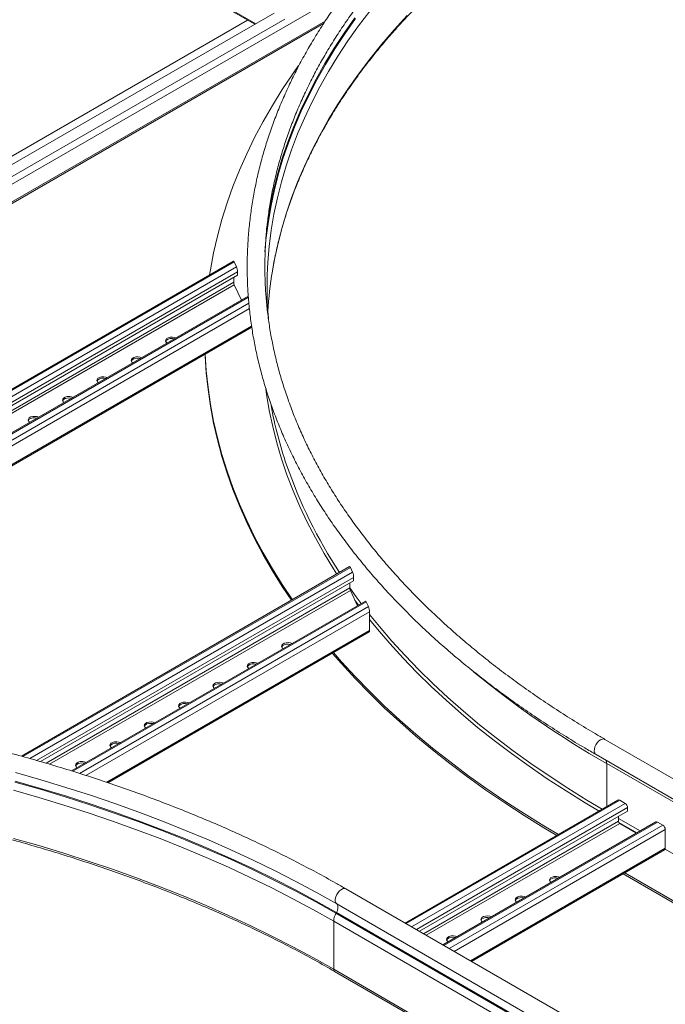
# Model space of a CAD drawing. Header units: millimetres. Extents: x -6 to 5206, y -8403 to -276.
# Tile 53 of 65: x 1644 to 1977, y -2518 to -2011. Entities that reach past the tile are written whole.
import ezdxf

# ---------------------------------------------------------------- set-up
doc = ezdxf.new("R2010")
doc.units = ezdxf.units.MM

msp = doc.modelspace()

# ---------------------------------------------------------------- linework, layer by layer
at = {"color": 8, "linetype": 'Continuous', "lineweight": 15}
for p, q in [((1643.93, -1942.52), (1765.76, -2012.85)), ((1139.86, -2384.3), (1812.37, -1996.07)), ((1166.48, -2378.08), (1801.5, -2011.49)), ((1633.32, -2095.52), (1780.63, -2010.47)), ((1373.68, -2355.42), (1754.68, -2135.48)), ((1379.27, -2355.38), (1755.84, -2137.99)), ((1384.33, -2355.39), (1756.38, -2140.62)), ((1391.68, -2355.43), (1754.41, -2146.03)), ((1394.2, -2355.45), (1754.68, -2147.35)), ((1411.87, -2355.83), (1761.92, -2153.75)), ((1417.1, -2355.99), (1762.2, -2156.77)), ((1421.92, -2356.15), (1762.47, -2159.55)), ((1437.43, -2356.86), (1763.6, -2168.57)), ((1645.74, -2390.22), (1814.44, -2292.83)), ((1649.46, -2391.25), (1815.6, -2295.35)), ((1652.85, -2392.24), (1816.14, -2297.97)), ((1657.79, -2393.67), (1814.17, -2303.39)), ((1659.49, -2394.16), (1814.44, -2304.71)), ((1671.48, -2397.81), (1822.65, -2310.54)), ((1816.77, -2309.74), (1818.63, -2312.25)), ((1675.04, -2398.94), (1823.82, -2313.05)), ((1678.31, -2399.99), (1824.36, -2315.68)), ((1688.96, -2403.51), (1824.36, -2325.35)), ((1946.43, -2416.05), (1946.43, -2393.87)), ((1843.14, -2476.28), (1953.15, -2412.78)), ((1845.9, -2477.88), (1955.91, -2414.37)), ((1848.44, -2479.34), (1957.18, -2416.57)), ((1852.15, -2481.48), (1952.51, -2423.55)), ((1952.51, -2422.16), (1963.62, -2428.57)), ((1853.42, -2482.22), (1953.15, -2424.65)), ((1862.59, -2487.51), (1972.6, -2424)), ((1865.34, -2489.1), (1975.35, -2425.59)), ((1867.89, -2490.57), (1976.63, -2427.8)), ((1952.75, -2424.26), (1961.93, -2429.55)), ((1876.26, -2495.4), (1976.63, -2437.47)), ((1976.53, -2437.98), (2083.47, -2499.72))]:
    msp.add_line(p, q, dxfattribs=at)
at = {"color": 7, "linetype": 'Continuous', "lineweight": 15}
for p, q in [((1644.3, -1943.34), (1765.24, -2013.16)), ((1627.94, -2092.42), (1775.26, -2007.37)), ((1168.72, -2377.6), (1800.68, -2012.78)), ((1624.27, -2090.29), (1761.56, -2011.03)), ((1754.3, -2135.09), (1372.61, -2355.43)), ((1754.68, -2135.48), (1755.84, -2137.99)), ((1387.42, -2355.41), (1756.38, -2142.41)), ((1754.41, -2146.03), (1754.41, -2143.55)), ((1756.38, -2140.62), (1756.38, -2142.41)), ((1758.33, -2155.21), (1754.68, -2147.35)), ((1761.89, -2153.16), (1410.87, -2355.79)), ((1772.26, -2164.78), (1772.04, -2162.28)), ((1438.38, -2356.92), (1763.68, -2169.13)), ((1814.06, -2292.45), (1645.03, -2390.02)), ((1814.44, -2292.83), (1815.6, -2295.35)), ((1654.93, -2392.84), (1816.14, -2299.77)), ((1814.17, -2303.39), (1814.17, -2300.91)), ((1816.14, -2297.97), (1816.14, -2299.77)), ((1818.09, -2312.57), (1814.44, -2304.71)), ((1822.27, -2310.15), (1670.79, -2397.6)), ((1822.65, -2310.54), (1823.82, -2313.05)), ((1824.36, -2315.68), (1824.36, -2325.35)), ((1689.63, -2403.74), (1824.2, -2326.05)), ((2083.43, -2460.98), (1945.54, -2381.38)), ((1940.99, -2389.26), (2078.88, -2468.86)), ((1946.43, -2393.87), (2084.32, -2473.47)), ((1952.25, -2412.69), (1842.61, -2475.98)), ((1953.15, -2412.78), (1955.91, -2414.37)), ((1850, -2480.24), (1957.18, -2418.37)), ((1957.18, -2416.57), (1957.18, -2418.37)), ((1952.51, -2423.55), (1952.51, -2421.06)), ((1971.7, -2423.91), (1862.06, -2487.2)), ((1961.78, -2429.63), (1953.15, -2424.65)), ((1972.6, -2424), (1975.35, -2425.59)), ((1976.63, -2427.8), (1976.63, -2437.47)), ((1876.79, -2495.71), (1976.25, -2438.29)), ((1954.88, -2450.63), (2062.54, -2512.78)), ((1955.73, -2450.14), (2062.54, -2511.8)), ((1950.03, -2537.99), (1812.15, -2458.39)), ((1807.4, -2466.13), (1945.28, -2545.73)), ((1807.27, -2470.54), (1807.03, -2470.98)), ((1807.03, -2470.98), (1944.91, -2550.58)), ((1807.27, -2470.54), (1945.16, -2550.14)), ((1805.86, -2475.03), (1805.86, -2499.8)), ((1805.86, -2475.03), (1943.75, -2554.63)), ((1805.86, -2499.8), (1943.75, -2579.4)), ((1806.36, -2500.9), (1944.24, -2580.5))]:
    msp.add_line(p, q, dxfattribs=at)
at = {"color": 8, "linetype": 'Continuous', "lineweight": 15, "flags": 128}
for points in [[(1824.4, -2006.31), (1818.61, -2013.98), (1813.15, -2021.73), (1808.01, -2029.56), (1803.19, -2037.46), (1798.71, -2045.42), (1794.57, -2053.44), (1790.76, -2061.51), (1787.29, -2069.64), (1784.16, -2077.81), (1781.37, -2086.03), (1778.93, -2094.28), (1776.84, -2102.56), (1775.09, -2110.87), (1773.69, -2119.2), (1772.64, -2127.55), (1771.96, -2135.57)], [(1817.09, -2010.24), (1811.61, -2018.01), (1806.46, -2025.86), (1801.63, -2033.78), (1797.14, -2041.76), (1792.98, -2049.8), (1789.16, -2057.9), (1785.68, -2066.05), (1782.54, -2074.24), (1779.75, -2082.48), (1777.3, -2090.75), (1775.2, -2099.06), (1773.45, -2107.39), (1772.05, -2115.75), (1770.99, -2124.12), (1770.44, -2130.33)], [(1816.78, -2009.86), (1811.29, -2017.64), (1806.13, -2025.49), (1801.3, -2033.42), (1796.81, -2041.4), (1792.65, -2049.45), (1788.83, -2057.55), (1785.34, -2065.71), (1782.21, -2073.91), (1779.41, -2082.15), (1776.96, -2090.43), (1774.86, -2098.74), (1773.11, -2107.07), (1771.7, -2115.43), (1771.27, -2118.54)], [(1843.68, -2008.58), (1836.94, -2015.99), (1830.51, -2023.49), (1824.4, -2031.08), (1818.61, -2038.75), (1813.15, -2046.51), (1808.01, -2054.33), (1803.19, -2062.23), (1798.71, -2070.19), (1794.57, -2078.21), (1790.76, -2086.29), (1787.29, -2094.41), (1784.16, -2102.59), (1781.37, -2110.8), (1778.93, -2119.05), (1776.84, -2127.33), (1775.09, -2135.64), (1774.27, -2140.27)], [(1770.93, -2200.98), (1771.3, -2203.6), (1772.7, -2211.96), (1774.46, -2220.3), (1776.56, -2228.62), (1779.01, -2236.9), (1781.81, -2245.15), (1784.95, -2253.35), (1788.43, -2261.51), (1792.26, -2269.62), (1796.42, -2277.68), (1800.92, -2285.67), (1805.75, -2293.6), (1807.46, -2296.26)], [(1814.17, -2303.31), (1817.51, -2307.99), (1820.06, -2311.43)], [(1824.36, -2317.01), (1829.43, -2323.28), (1835.87, -2330.8), (1842.62, -2338.23), (1849.68, -2345.56), (1857.05, -2352.79), (1864.71, -2359.91), (1872.68, -2366.93), (1880.93, -2373.83), (1889.47, -2380.61), (1898.29, -2387.28), (1907.39, -2393.82), (1916.76, -2400.23), (1926.39, -2406.51), (1936.28, -2412.65), (1944.18, -2417.34)], [(1824.36, -2319.66), (1828.35, -2324.56), (1834.8, -2332.1), (1841.57, -2339.54), (1848.64, -2346.88), (1856.02, -2354.12), (1863.7, -2361.26), (1871.68, -2368.29), (1879.95, -2375.21), (1888.51, -2382.01), (1897.35, -2388.69), (1906.46, -2395.24), (1915.85, -2401.66), (1925.5, -2407.95), (1935.42, -2414.1), (1942.49, -2418.32)], [(1940.99, -2389.26), (1940.72, -2389.06), (1940.27, -2388.41), (1940.06, -2387.52), (1940.11, -2386.46), (1940.4, -2385.31), (1940.91, -2384.16), (1941.61, -2383.1), (1942.44, -2382.21), (1943.33, -2381.57), (1944.22, -2381.23), (1945.03, -2381.2), (1945.54, -2381.38)], [(1812.15, -2458.39), (1811.53, -2458.19), (1810.7, -2458.26), (1809.81, -2458.65), (1808.92, -2459.33), (1808.11, -2460.24), (1807.43, -2461.32), (1806.95, -2462.47), (1806.69, -2463.62), (1806.68, -2464.66), (1806.92, -2465.52), (1807.4, -2466.13)], [(1805.86, -2499.8), (1805.89, -2500.16), (1805.99, -2500.48), (1806.15, -2500.72), (1806.36, -2500.9), (1806.36, -2500.9)]]:
    msp.add_lwpolyline(points, dxfattribs=at)
at = {"color": 7, "linetype": 'Continuous', "lineweight": 15, "flags": 128}
for points in [[(1787.82, -2034.37), (1784.82, -2038.62), (1779.39, -2046.72), (1774.3, -2054.89), (1769.55, -2063.13), (1765.15, -2071.43), (1761.08, -2079.79), (1757.36, -2088.2), (1753.99, -2096.66), (1750.97, -2105.17), (1748.3, -2113.71), (1745.98, -2122.29), (1744.01, -2130.9), (1742.41, -2139.54), (1741.98, -2142.2)], [(1724.62, -2174.67), (1723.87, -2174.39), (1722.78, -2174.22), (1721.66, -2174.28), (1720.63, -2174.55), (1719.84, -2175.01), (1719.36, -2175.6), (1719.26, -2176.25), (1719.55, -2176.88), (1720.04, -2177.32)], [(1719.31, -2176.46), (1719.36, -2176.34), (1719.84, -2175.75), (1720.63, -2175.29), (1721.66, -2175.01), (1722.78, -2174.96), (1723.85, -2175.12)], [(1706.94, -2184.88), (1706.19, -2184.6), (1705.1, -2184.43), (1703.98, -2184.48), (1702.96, -2184.76), (1702.16, -2185.22), (1701.68, -2185.81), (1701.58, -2186.46), (1701.87, -2187.09), (1702.36, -2187.52)], [(1701.63, -2186.66), (1701.68, -2186.54), (1702.16, -2185.95), (1702.96, -2185.49), (1703.98, -2185.22), (1705.1, -2185.16), (1706.17, -2185.32)], [(1739.69, -2182.98), (1739.72, -2183.88), (1740.26, -2192.56), (1741.16, -2201.22), (1742.41, -2209.88), (1744.01, -2218.51), (1745.98, -2227.12), (1748.3, -2235.7), (1750.97, -2244.24), (1753.99, -2252.75), (1757.36, -2261.21), (1761.08, -2269.63), (1765.15, -2277.99), (1769.55, -2286.29), (1774.3, -2294.53), (1779.39, -2302.7), (1784.09, -2309.74)], [(1739.73, -2182.96), (1740.26, -2191.58), (1741.16, -2200.24), (1742.41, -2208.9), (1744.01, -2217.53), (1745.98, -2226.14), (1748.3, -2234.72), (1750.97, -2243.26), (1753.99, -2251.77), (1757.36, -2260.23), (1761.08, -2268.65), (1765.15, -2277.01), (1769.55, -2285.31), (1774.3, -2293.55), (1779.39, -2301.72), (1784.57, -2309.47)], [(1689.27, -2195.08), (1688.52, -2194.8), (1687.43, -2194.63), (1686.3, -2194.69), (1685.28, -2194.96), (1684.48, -2195.42), (1684, -2196.01), (1683.9, -2196.66), (1684.2, -2197.29), (1684.68, -2197.73)], [(1683.96, -2196.87), (1684, -2196.75), (1684.48, -2196.16), (1685.28, -2195.7), (1686.3, -2195.42), (1687.43, -2195.37), (1688.49, -2195.53)], [(1671.59, -2205.29), (1670.84, -2205.01), (1669.75, -2204.84), (1668.62, -2204.89), (1667.6, -2205.17), (1666.8, -2205.63), (1666.33, -2206.22), (1666.23, -2206.87), (1666.52, -2207.5), (1667, -2207.93)], [(1666.28, -2207.07), (1666.33, -2206.95), (1666.8, -2206.36), (1667.6, -2205.9), (1668.62, -2205.63), (1669.75, -2205.57), (1670.81, -2205.73)], [(1653.91, -2215.49), (1653.16, -2215.21), (1652.07, -2215.04), (1650.95, -2215.1), (1649.92, -2215.37), (1649.12, -2215.83), (1648.65, -2216.43), (1648.55, -2217.07), (1648.84, -2217.7), (1649.33, -2218.14)], [(1648.6, -2217.28), (1648.65, -2217.16), (1649.12, -2216.57), (1649.92, -2216.11), (1650.95, -2215.83), (1652.07, -2215.78), (1653.13, -2215.94)], [(1784.38, -2332.03), (1783.63, -2331.75), (1782.54, -2331.58), (1781.41, -2331.64), (1780.39, -2331.91), (1779.59, -2332.37), (1779.12, -2332.96), (1779.02, -2333.61), (1779.31, -2334.24), (1779.79, -2334.68)], [(1783.6, -2332.48), (1782.54, -2332.31), (1781.41, -2332.37), (1780.39, -2332.65), (1779.59, -2333.11), (1779.12, -2333.7), (1779.07, -2333.82)], [(1805.14, -2337.05), (1809.8, -2342.38), (1816.85, -2350.05), (1824.22, -2357.62), (1831.89, -2365.09), (1839.87, -2372.45), (1848.15, -2379.69), (1856.73, -2386.83), (1865.6, -2393.84), (1874.76, -2400.73), (1884.2, -2407.49), (1893.91, -2414.12), (1903.9, -2420.61), (1914.14, -2426.97), (1920.72, -2430.89)], [(1805.7, -2336.73), (1809.8, -2341.4), (1816.85, -2349.07), (1824.22, -2356.64), (1831.89, -2364.11), (1839.87, -2371.47), (1848.15, -2378.72), (1856.73, -2385.85), (1865.6, -2392.86), (1874.76, -2399.75), (1884.2, -2406.51), (1893.91, -2413.14), (1903.9, -2419.63), (1914.14, -2425.99), (1921.56, -2430.4)], [(1766.7, -2342.23), (1765.95, -2341.95), (1764.86, -2341.79), (1763.74, -2341.84), (1762.71, -2342.12), (1761.91, -2342.58), (1761.44, -2343.17), (1761.34, -2343.82), (1761.63, -2344.45), (1762.12, -2344.88)], [(1765.93, -2342.68), (1764.86, -2342.52), (1763.74, -2342.58), (1762.71, -2342.85), (1761.91, -2343.31), (1761.44, -2343.9), (1761.39, -2344.02)], [(1749.02, -2352.44), (1748.27, -2352.16), (1747.18, -2351.99), (1746.06, -2352.05), (1745.04, -2352.32), (1744.24, -2352.78), (1743.76, -2353.37), (1743.66, -2354.02), (1743.95, -2354.65), (1744.44, -2355.09)], [(1748.25, -2352.89), (1747.18, -2352.73), (1746.06, -2352.78), (1745.04, -2353.06), (1744.24, -2353.52), (1743.76, -2354.11), (1743.71, -2354.23)], [(1731.35, -2362.64), (1730.6, -2362.36), (1729.51, -2362.2), (1728.38, -2362.25), (1727.36, -2362.53), (1726.56, -2362.99), (1726.08, -2363.58), (1725.98, -2364.23), (1726.28, -2364.86), (1726.76, -2365.29)], [(1730.57, -2363.09), (1729.51, -2362.93), (1728.38, -2362.99), (1727.36, -2363.26), (1726.56, -2363.72), (1726.08, -2364.31), (1726.03, -2364.43)], [(1713.67, -2372.85), (1712.92, -2372.57), (1711.83, -2372.4), (1710.7, -2372.46), (1709.68, -2372.73), (1708.88, -2373.19), (1708.4, -2373.78), (1708.31, -2374.43), (1708.6, -2375.06), (1709.08, -2375.5)], [(1712.89, -2373.3), (1711.83, -2373.14), (1710.7, -2373.19), (1709.68, -2373.47), (1708.88, -2373.93), (1708.4, -2374.52), (1708.36, -2374.64)], [(1695.99, -2383.05), (1695.24, -2382.77), (1694.15, -2382.61), (1693.03, -2382.66), (1692, -2382.94), (1691.2, -2383.4), (1690.73, -2383.99), (1690.63, -2384.64), (1690.92, -2385.27), (1691.41, -2385.7)], [(1695.21, -2383.5), (1694.15, -2383.34), (1693.03, -2383.4), (1692, -2383.67), (1691.2, -2384.13), (1690.73, -2384.72), (1690.68, -2384.84)], [(1678.31, -2393.26), (1677.56, -2392.98), (1676.47, -2392.81), (1675.35, -2392.87), (1674.32, -2393.14), (1673.53, -2393.6), (1673.05, -2394.19), (1672.95, -2394.84), (1673.24, -2395.47), (1673.73, -2395.91)], [(1677.54, -2393.71), (1676.47, -2393.55), (1675.35, -2393.6), (1674.32, -2393.88), (1673.53, -2394.34), (1673.05, -2394.93), (1673, -2395.05)], [(1807.03, -2470.98), (1796.62, -2465.11), (1785.98, -2459.4), (1775.09, -2453.83), (1763.98, -2448.42), (1752.64, -2443.16), (1741.09, -2438.07), (1729.33, -2433.14), (1717.36, -2428.37), (1705.2, -2423.77), (1692.85, -2419.34), (1680.32, -2415.08), (1667.61, -2411.01), (1654.74, -2407.1), (1641.71, -2403.38)], [(1807.27, -2470.54), (1796.86, -2464.67), (1786.21, -2458.96), (1775.32, -2453.39), (1764.2, -2447.97), (1752.86, -2442.71), (1741.3, -2437.61), (1729.53, -2432.68), (1717.56, -2427.91), (1705.39, -2423.3), (1693.03, -2418.87), (1680.49, -2414.62), (1667.78, -2410.53), (1654.9, -2406.63), (1641.85, -2402.91)], [(1807.4, -2466.13), (1796.98, -2460.26), (1786.33, -2454.54), (1775.43, -2448.97), (1764.31, -2443.56), (1752.97, -2438.3), (1741.4, -2433.2), (1729.63, -2428.26), (1717.66, -2423.49), (1705.48, -2418.88), (1693.12, -2414.45), (1680.58, -2410.19), (1667.86, -2406.11), (1654.98, -2402.2), (1641.93, -2398.48)], [(1805.86, -2475.03), (1795.48, -2469.18), (1784.87, -2463.48), (1774.01, -2457.93), (1762.93, -2452.53), (1751.63, -2447.29), (1740.11, -2442.21), (1728.38, -2437.29), (1716.44, -2432.53), (1704.31, -2427.95), (1692, -2423.53), (1679.5, -2419.29), (1666.83, -2415.22), (1653.99, -2411.33), (1640.99, -2407.62)], [(1805.86, -2499.8), (1795.48, -2493.95), (1784.87, -2488.25), (1774.01, -2482.7), (1762.93, -2477.3), (1751.63, -2472.06), (1740.11, -2466.98), (1728.38, -2462.06), (1716.44, -2457.31), (1704.31, -2452.72), (1692, -2448.3), (1679.5, -2444.06), (1666.83, -2439.99), (1653.99, -2436.1), (1640.99, -2432.39)], [(1976.63, -2437.47), (1976.6, -2437.74), (1976.53, -2437.97), (1976.41, -2438.16), (1976.25, -2438.29), (1976.25, -2438.29)], [(1922.36, -2452.4), (1921.61, -2452.12), (1920.52, -2451.95), (1919.39, -2452), (1918.37, -2452.28), (1917.57, -2452.74), (1917.09, -2453.33), (1917, -2453.98), (1917.29, -2454.61), (1917.77, -2455.04)], [(1921.58, -2452.84), (1920.52, -2452.68), (1919.39, -2452.74), (1918.37, -2453.01), (1917.57, -2453.47), (1917.09, -2454.06), (1917.05, -2454.18)], [(1904.68, -2462.6), (1903.93, -2462.32), (1902.84, -2462.15), (1901.71, -2462.21), (1900.69, -2462.48), (1899.89, -2462.94), (1899.42, -2463.54), (1899.32, -2464.18), (1899.61, -2464.81), (1900.1, -2465.25)], [(1903.9, -2463.05), (1902.84, -2462.89), (1901.71, -2462.94), (1900.69, -2463.22), (1899.89, -2463.68), (1899.42, -2464.27), (1899.37, -2464.39)], [(1887, -2472.81), (1886.25, -2472.53), (1885.16, -2472.36), (1884.04, -2472.41), (1883.01, -2472.69), (1882.22, -2473.15), (1881.74, -2473.74), (1881.64, -2474.39), (1881.93, -2475.02), (1882.42, -2475.45)], [(1886.23, -2473.25), (1885.16, -2473.09), (1884.04, -2473.15), (1883.01, -2473.42), (1882.22, -2473.88), (1881.74, -2474.48), (1881.69, -2474.59)], [(1869.32, -2483.01), (1868.57, -2482.73), (1867.48, -2482.56), (1866.36, -2482.62), (1865.34, -2482.89), (1864.54, -2483.35), (1864.06, -2483.95), (1863.96, -2484.59), (1864.26, -2485.22), (1864.74, -2485.66)], [(1868.55, -2483.46), (1867.48, -2483.3), (1866.36, -2483.35), (1865.34, -2483.63), (1864.54, -2484.09), (1864.06, -2484.68), (1864.01, -2484.8)]]:
    msp.add_lwpolyline(points, dxfattribs=at)
at = {"color": 7, "linetype": 'Continuous', "lineweight": 15}
for centre, radius, start, end in [((1971.7, -2148.46), 200.15, 176.3066, 184.0378), ((1973.79, -2173.38), 202.25, 170.5787, 176.4483), ((1984.17, -2170.99), 214.03, 190.3555, 198.8144), ((1952.62, -2413.51), 0.905, 54.3727, 114.3151), ((1954.42, -2416.7), 2.77, 2.6063, 57.3948), ((1953.89, -2423.48), 1.38, 182.6063, 237.3959), ((1972.07, -2424.74), 0.905, 54.3853, 114.3026), ((1973.86, -2427.92), 2.77, 2.6024, 57.3965), ((1804.34, -2468.25), 3.72, 321.955, 34.7629), ((1814.44, -2475.31), 8.59, 149.7167, 178.1234)]:
    msp.add_arc(centre, radius, start, end, dxfattribs=at)
at = {"color": 8, "linetype": 'Continuous', "lineweight": 15}
for centre, radius, start, end in [((2015.65, -2159.28), 247.6, 199.0303, 213.3636), ((2190.04, -1967.71), 490.88, 230.5138, 240.246), ((1943.56, -2393.74), 2.87, 357.31, 34.4593)]:
    msp.add_arc(centre, radius, start, end, dxfattribs=at)
at = {"color": 7, "linetype": 'Continuous', "lineweight": 15}
for centre, major_axis, start_param, end_param in [((1754.68, -2136.95), (-0.35, 1.87), 5.574608, 6.359925), ((1755.84, -2139.46), (-0.35, 1.87), 4.003812, 5.574608), ((1754.68, -2146.61), (-0.175, 0.935), 0.862219, 2.433016), ((1814.44, -2294.3), (-0.35, 1.87), 5.574608, 6.359925), ((1815.6, -2296.82), (-0.35, 1.87), 4.003812, 5.574608), ((1814.44, -2303.97), (-0.175, 0.935), 0.862219, 2.433016), ((1822.65, -2312.01), (-0.35, 1.87), 5.574608, 6.359925), ((1823.82, -2314.52), (-0.35, 1.87), 4.003812, 5.574608), ((1823.82, -2324.19), (-0.35, 1.87), 3.218333, 4.003812)]:
    msp.add_ellipse(centre, major_axis=major_axis, ratio=0.218403, start_param=start_param, end_param=end_param, dxfattribs=at)
for points, knots in [([(1940.99, -1886.9), (1939.27, -1887.91), (1934.27, -1890.81), (1926.18, -1895.72), (1916.78, -1901.67), (1907.63, -1907.74), (1898.71, -1913.93), (1890.04, -1920.24), (1881.62, -1926.66), (1873.45, -1933.2), (1865.54, -1939.84), (1857.89, -1946.59), (1850.51, -1953.44), (1843.4, -1960.38), (1836.56, -1967.42), (1830, -1974.55), (1823.73, -1981.76), (1817.73, -1989.06), (1812.03, -1996.43), (1806.62, -2003.88), (1801.5, -2011.4), (1796.68, -2018.99), (1792.15, -2026.64), (1787.93, -2034.34), (1784.02, -2042.1), (1780.41, -2049.91), (1777.1, -2057.77), (1774.11, -2065.66), (1771.43, -2073.59), (1769.06, -2081.56), (1767, -2089.55), (1765.26, -2097.57), (1763.83, -2105.61), (1762.71, -2113.66), (1761.92, -2121.72), (1761.43, -2129.79), (1761.27, -2137.87), (1761.42, -2145.95), (1761.88, -2154.02), (1762.66, -2162.08), (1763.76, -2170.13), (1765.17, -2178.16), (1766.89, -2186.17), (1768.93, -2194.16), (1771.28, -2202.12), (1773.95, -2210.04), (1776.92, -2217.93), (1780.2, -2225.78), (1783.79, -2233.59), (1787.68, -2241.34), (1791.88, -2249.04), (1796.37, -2256.69), (1801.17, -2264.27), (1806.27, -2271.79), (1811.65, -2279.23), (1817.33, -2286.61), (1823.3, -2293.91), (1829.56, -2301.12), (1836.09, -2308.25), (1842.9, -2315.29), (1849.99, -2322.24), (1857.35, -2329.09), (1864.98, -2335.84), (1872.87, -2342.49), (1881.01, -2349.03), (1889.42, -2355.46), (1898.07, -2361.78), (1906.97, -2367.98), (1916.1, -2374.06), (1925.48, -2380.02), (1933.79, -2385.07), (1939.03, -2388.12), (1940.99, -2389.26)], [0, 0, 0, 0, 0.007642, 0.022153, 0.036665, 0.051177, 0.065689, 0.080201, 0.094712, 0.109223, 0.123734, 0.138243, 0.152751, 0.167257, 0.181761, 0.196263, 0.210762, 0.225257, 0.239749, 0.254237, 0.268719, 0.283197, 0.297669, 0.312136, 0.326595, 0.341048, 0.355495, 0.369934, 0.384366, 0.398792, 0.41321, 0.427623, 0.44203, 0.456432, 0.470831, 0.485226, 0.499618, 0.51401, 0.528402, 0.542794, 0.557189, 0.571586, 0.585987, 0.600392, 0.614803, 0.62922, 0.643644, 0.658074, 0.67251, 0.686954, 0.701405, 0.715862, 0.730325, 0.744795, 0.75927, 0.77375, 0.788235, 0.802724, 0.817217, 0.831713, 0.846212, 0.860714, 0.875218, 0.889723, 0.90423, 0.918738, 0.933247, 0.947756, 0.962266, 0.976776, 0.991286, 1, 1, 1, 1]), ([(1774.27, -2140.53), (1774.34, -2140.07), (1774.8, -2136.99), (1775.96, -2131.29), (1777.77, -2123.44), (1779.92, -2115.62), (1782.37, -2107.83), (1785.13, -2100.08), (1788.21, -2092.37), (1791.58, -2084.69), (1795.27, -2077.07), (1799.25, -2069.49), (1803.54, -2061.97), (1808.12, -2054.51), (1813, -2047.11), (1818.17, -2039.78), (1823.64, -2032.52), (1829.39, -2025.33), (1835.42, -2018.22), (1841.74, -2011.19), (1848.34, -2004.24), (1855.21, -1997.39), (1862.35, -1990.62), (1869.76, -1983.95), (1877.43, -1977.38), (1885.37, -1970.91), (1893.55, -1964.55), (1902, -1958.3), (1910.68, -1952.15), (1919.61, -1946.13), (1928.78, -1940.22), (1937.83, -1934.64), (1943.92, -1931.09), (1946.78, -1929.41)], [0, 0, 0, 0, 0.00582, 0.039174, 0.072521, 0.105862, 0.139195, 0.172519, 0.205835, 0.239142, 0.272441, 0.30573, 0.339011, 0.372283, 0.405549, 0.438807, 0.472058, 0.505304, 0.538544, 0.57178, 0.605012, 0.63824, 0.671465, 0.704687, 0.737908, 0.771127, 0.804344, 0.837561, 0.870776, 0.903992, 0.937207, 0.970422, 1, 1, 1, 1]), ([(1945.54, -2381.38), (1943.85, -2380.4), (1938.93, -2377.54), (1930.96, -2372.7), (1921.71, -2366.85), (1912.7, -2360.88), (1903.93, -2354.79), (1895.41, -2348.58), (1887.14, -2342.27), (1879.12, -2335.85), (1871.37, -2329.34), (1863.87, -2322.72), (1856.64, -2316), (1849.68, -2309.2), (1842.99, -2302.31), (1836.58, -2295.33), (1830.45, -2288.27), (1824.61, -2281.13), (1819.05, -2273.92), (1813.78, -2266.64), (1808.79, -2259.3), (1804.11, -2251.89), (1799.72, -2244.42), (1795.62, -2236.9), (1791.83, -2229.32), (1788.34, -2221.7), (1785.16, -2214.03), (1782.28, -2206.32), (1779.71, -2198.57), (1777.45, -2190.8), (1775.5, -2182.99), (1773.86, -2175.16), (1772.53, -2167.3), (1771.52, -2159.44), (1770.83, -2151.55), (1770.45, -2143.66), (1770.38, -2135.77), (1770.63, -2127.88), (1771.2, -2119.99), (1772.08, -2112.11), (1773.28, -2104.24), (1774.79, -2096.4), (1776.61, -2088.57), (1778.75, -2080.77), (1781.19, -2073), (1783.95, -2065.27), (1787.01, -2057.58), (1790.38, -2049.93), (1794.06, -2042.32), (1798.03, -2034.77), (1802.31, -2027.27), (1806.88, -2019.83), (1811.75, -2012.45), (1816.91, -2005.14), (1822.36, -1997.89), (1828.1, -1990.72), (1834.13, -1983.63), (1840.03, -1977.02), (1844.06, -1972.83), (1845.88, -1970.93)], [0, 0, 0, 0, 0.0093, 0.026981, 0.044661, 0.062342, 0.080022, 0.097703, 0.115384, 0.133065, 0.150747, 0.16843, 0.186115, 0.203802, 0.22149, 0.239182, 0.256877, 0.274576, 0.292279, 0.309988, 0.327702, 0.345422, 0.363149, 0.380884, 0.398627, 0.416379, 0.434139, 0.451909, 0.469688, 0.487476, 0.505273, 0.523078, 0.540891, 0.558711, 0.576537, 0.594367, 0.6122, 0.630035, 0.647869, 0.665701, 0.68353, 0.701353, 0.719171, 0.736981, 0.754783, 0.772577, 0.790362, 0.808137, 0.825904, 0.843661, 0.86141, 0.879151, 0.896884, 0.91461, 0.93233, 0.950043, 0.967751, 0.985455, 1, 1, 1, 1]), ([(1812.15, -2458.39), (1810.41, -2457.4), (1805.38, -2454.51), (1796.88, -2449.84), (1786.59, -2444.42), (1776.09, -2439.15), (1765.39, -2434.01), (1754.48, -2429.02), (1743.39, -2424.17), (1732.1, -2419.47), (1720.64, -2414.92), (1709, -2410.52), (1697.19, -2406.28), (1685.22, -2402.2), (1673.09, -2398.27), (1660.82, -2394.51), (1648.39, -2390.91), (1635.84, -2387.48), (1623.15, -2384.21), (1610.33, -2381.11), (1597.4, -2378.18), (1584.35, -2375.42), (1571.2, -2372.83), (1557.96, -2370.42), (1544.62, -2368.19), (1531.2, -2366.13), (1517.7, -2364.24), (1504.13, -2362.54), (1490.5, -2361.01), (1476.81, -2359.67), (1463.07, -2358.5), (1449.29, -2357.52), (1435.48, -2356.72), (1421.64, -2356.1), (1407.78, -2355.67), (1393.9, -2355.41), (1380.02, -2355.34), (1366.14, -2355.45), (1352.26, -2355.75), (1338.4, -2356.23), (1324.57, -2356.89), (1310.76, -2357.73), (1296.99, -2358.75), (1283.26, -2359.96), (1269.59, -2361.34), (1255.97, -2362.91), (1242.42, -2364.65), (1228.94, -2366.58), (1215.53, -2368.68), (1202.21, -2370.95), (1188.99, -2373.41), (1175.86, -2376.03), (1162.85, -2378.83), (1149.94, -2381.8), (1137.15, -2384.93), (1124.49, -2388.24), (1111.96, -2391.71), (1099.57, -2395.35), (1087.33, -2399.15), (1075.24, -2403.11), (1063.3, -2407.23), (1051.53, -2411.51), (1039.93, -2415.94), (1028.51, -2420.52), (1017.27, -2425.25), (1006.21, -2430.14), (995.36, -2435.16), (984.7, -2440.33), (974.24, -2445.64), (964, -2451.09), (956.3, -2455.37), (952.03, -2457.82), (951.04, -2458.39)], [0, 0, 0, 0, 0.007656, 0.022194, 0.036731, 0.051268, 0.065804, 0.08034, 0.094875, 0.10941, 0.123944, 0.138477, 0.15301, 0.167542, 0.182074, 0.196604, 0.211135, 0.225664, 0.240193, 0.254722, 0.26925, 0.283778, 0.298305, 0.312831, 0.327357, 0.341883, 0.356409, 0.370934, 0.385459, 0.399983, 0.414508, 0.429032, 0.443556, 0.45808, 0.472603, 0.487127, 0.501651, 0.516175, 0.530698, 0.545222, 0.559746, 0.57427, 0.588794, 0.603318, 0.617843, 0.632367, 0.646892, 0.661418, 0.675943, 0.69047, 0.704996, 0.719523, 0.73405, 0.748578, 0.763107, 0.777636, 0.792165, 0.806695, 0.821226, 0.835757, 0.850289, 0.864822, 0.879356, 0.89389, 0.908425, 0.92296, 0.937496, 0.952033, 0.966571, 0.981109, 0.995647, 1, 1, 1, 1]), ([(956.83, -2500.9), (958.54, -2499.92), (963.5, -2497.08), (971.89, -2492.47), (982.04, -2487.12), (992.41, -2481.91), (1002.99, -2476.84), (1013.77, -2471.91), (1024.73, -2467.12), (1035.89, -2462.48), (1047.23, -2457.99), (1058.75, -2453.64), (1070.43, -2449.46), (1082.28, -2445.42), (1094.29, -2441.54), (1106.45, -2437.83), (1118.76, -2434.27), (1131.2, -2430.88), (1143.78, -2427.65), (1156.48, -2424.59), (1169.3, -2421.7), (1182.23, -2418.98), (1195.26, -2416.43), (1208.4, -2414.05), (1221.63, -2411.85), (1234.94, -2409.82), (1248.33, -2407.97), (1261.78, -2406.3), (1275.31, -2404.8), (1288.88, -2403.49), (1302.51, -2402.35), (1316.18, -2401.39), (1329.88, -2400.62), (1343.61, -2400.03), (1357.36, -2399.62), (1371.13, -2399.39), (1384.9, -2399.34), (1398.66, -2399.47), (1412.42, -2399.79), (1426.16, -2400.29), (1439.88, -2400.97), (1453.57, -2401.83), (1467.22, -2402.87), (1480.82, -2404.09), (1494.37, -2405.5), (1507.87, -2407.08), (1521.29, -2408.84), (1534.65, -2410.77), (1547.92, -2412.88), (1561.1, -2415.17), (1574.19, -2417.63), (1587.18, -2420.26), (1600.06, -2423.07), (1612.82, -2426.04), (1625.46, -2429.18), (1637.98, -2432.48), (1650.35, -2435.96), (1662.59, -2439.59), (1674.68, -2443.38), (1686.61, -2447.34), (1698.38, -2451.45), (1709.99, -2455.71), (1721.42, -2460.12), (1732.67, -2464.69), (1743.74, -2469.4), (1754.62, -2474.26), (1765.3, -2479.26), (1775.78, -2484.39), (1786.04, -2489.67), (1796.27, -2495.16), (1802.94, -2498.96), (1806.36, -2500.9)], [0, 0, 0, 0, 0.007669, 0.022248, 0.036827, 0.051406, 0.065985, 0.080565, 0.095144, 0.109725, 0.124305, 0.138886, 0.153467, 0.168049, 0.182631, 0.197213, 0.211796, 0.226379, 0.240962, 0.255545, 0.270129, 0.284713, 0.299298, 0.313882, 0.328467, 0.343052, 0.357637, 0.372223, 0.386808, 0.401394, 0.41598, 0.430566, 0.445152, 0.459738, 0.474324, 0.48891, 0.503497, 0.518083, 0.532669, 0.547255, 0.561841, 0.576428, 0.591014, 0.605599, 0.620185, 0.634771, 0.649356, 0.663941, 0.678526, 0.693111, 0.707696, 0.72228, 0.736864, 0.751448, 0.766032, 0.780615, 0.795198, 0.809781, 0.824363, 0.838945, 0.853526, 0.868107, 0.882688, 0.897269, 0.911849, 0.926428, 0.941008, 0.955587, 0.970165, 0.984744, 1, 1, 1, 1])]:
    msp.add_open_spline(points, degree=3, knots=knots, dxfattribs=at)

doc.saveas('drawing.dxf')
